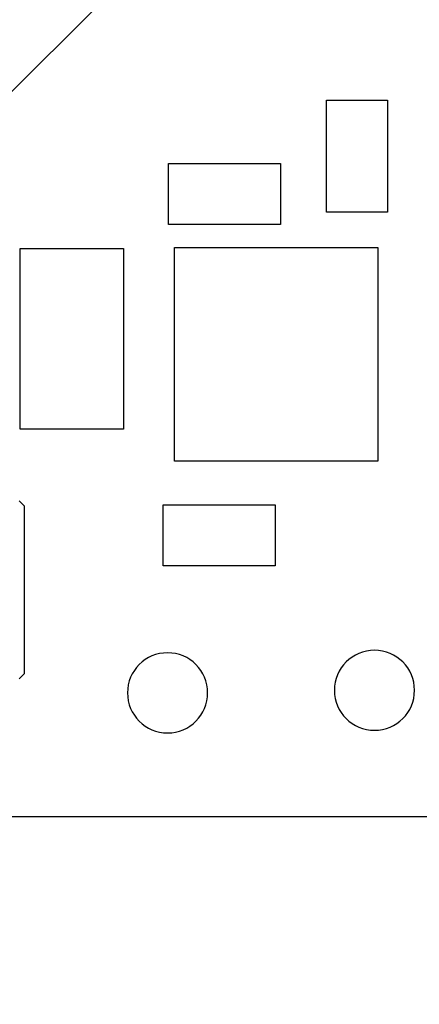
# Model space of a CAD drawing. Header units: millimetres. Extents: x 4 to 585, y 130 to 416.
# Tile 57 of 100: x 340.7 to 344.63, y 256.95 to 266.63. Entities that reach past the tile are written whole.
import ezdxf
from ezdxf import colors
from ezdxf.entities.mleader import LeaderData, LeaderLine
from ezdxf.math import Vec2, Vec3

# ---------------------------------------------------------------- set-up
doc = ezdxf.new("R2010")
doc.units = ezdxf.units.MM
doc.header["$LTSCALE"] = 0.75
doc.layers.add('Annotations', color=7, linetype='Continuous', lineweight=13)
doc.layers.add('Visible', color=7, linetype='Continuous', lineweight=25)
doc.styles.get("Standard").update_dxf_attribs({"font": 'cour.ttf'})

msp = doc.modelspace()

# ---------------------------------------------------------------- linework, layer by layer
at = {"layer": 'Visible', "extrusion": (5.934e-13, 0, -1)}
for p, q in [((340.231, 265.5304, 2.5055), (342.3863, 267.6856, 2.5055)), ((343.7169, 265.8393, 2.1055), (344.3169, 265.8393, 2.1055)), ((343.7169, 264.7393, 2.1055), (343.7169, 265.8393, 2.1055)), ((344.3169, 265.8393, 2.1055), (344.3169, 264.7393, 2.1055)), ((342.1639, 265.216, 2.1055), (343.2639, 265.216, 2.1055)), ((342.1639, 264.616, 2.1055), (342.1639, 265.216, 2.1055)), ((343.2639, 265.216, 2.1055), (343.2639, 264.616, 2.1055)), ((344.3169, 264.7393, 2.1055), (343.7169, 264.7393, 2.1055)), ((343.2639, 264.616, 2.1055), (342.1639, 264.616, 2.1055)), ((340.7073, 264.3826, 2.5055), (341.7233, 264.3826, 2.5055)), ((340.7073, 262.6046, 2.5055), (340.7073, 264.3826, 2.5055)), ((341.7233, 264.3826, 2.5055), (341.7233, 262.6046, 2.5055)), ((342.2219, 264.3912, 2.3555), (344.2219, 264.3912, 2.3555)), ((342.2219, 262.2912, 2.3555), (342.2219, 264.3912, 2.3555)), ((344.2219, 264.3912, 2.3555), (344.2219, 262.2912, 2.3555)), ((341.7233, 262.6046, 2.5055), (340.7073, 262.6046, 2.5055)), ((344.2219, 262.2912, 2.3555), (342.2219, 262.2912, 2.3555)), ((340.6981, 261.9006, 2.6693), (340.7481, 261.8506, 2.6193)), ((340.7481, 261.8506, 2.6193), (340.7481, 260.2006, 2.6193)), ((342.1131, 261.8632, 2.1055), (343.2131, 261.8632, 2.1055)), ((342.1131, 261.2632, 2.1055), (342.1131, 261.8632, 2.1055)), ((343.2131, 261.8632, 2.1055), (343.2131, 261.2632, 2.1055)), ((343.2131, 261.2632, 2.1055), (342.1131, 261.2632, 2.1055)), ((340.6981, 260.1506, 2.6693), (340.7481, 260.2006, 2.6193)), ((367.6821, 258.7946, 1.5293), (318.6821, 258.7946, 1.5293))]:
    msp.add_line(p, q, dxfattribs=at)
for centre in [(-344.1871, 260.0392, -1.5293), (-342.1551, 260.0138, -1.5293)]:
    msp.add_circle(centre, 0.3937, dxfattribs=at)

# ---------------------------------------------------------------- leaders
at = {"layer": 'Annotations'}
ml = msp.add_multileader_mtext('Standard', dxfattribs=at)
ml.set_content('Hirose DF40C-80DP-0.4V(51)', color=256)
ml.set_leader_properties()
ml.build(insert=Vec2(0, 0))
ml.multileader.update_dxf_attribs({"text_left_attachment_type": 5, "text_right_attachment_type": 5, "dogleg_length": 2.5, "arrow_head_size": 2.5})
ctx = ml.context
ctx.base_point, ctx.char_height, ctx.arrow_head_size, ctx.landing_gap_size, ctx.plane_origin = Vec3(346.7508, 250.2476), 1.8, 2.5, 0, Vec3(336.0547, 260.8406)
ctx.left_attachment, ctx.right_attachment = 5, 5
notes = []
notes.append((ctx, [(0, (1, 1, 0), (344.2508, 250.2476), (1, 0), 2.5, [(0, [(336.0547, 260.8406)], 0, [])])]))
ctx.mtext.insert, ctx.mtext.flow_direction = Vec3(346.7508, 252.643), 5
for ctx, leaders in notes:
    for number, flags, end, landing, length, lines in leaders:
        leader = LeaderData()
        leader.index, (leader.has_last_leader_line, leader.has_dogleg_vector, leader.attachment_direction) = number, flags
        leader.last_leader_point, leader.dogleg_vector, leader.dogleg_length = Vec3(end), Vec3(landing), length
        for number, points, colour, breaks in lines:
            line = LeaderLine()
            line.index, line.vertices, line.color, line.breaks = number, Vec3.list(points), colors.encode_raw_color(colour), breaks
            leader.lines.append(line)
        ctx.leaders.append(leader)

doc.saveas('drawing.dxf')
